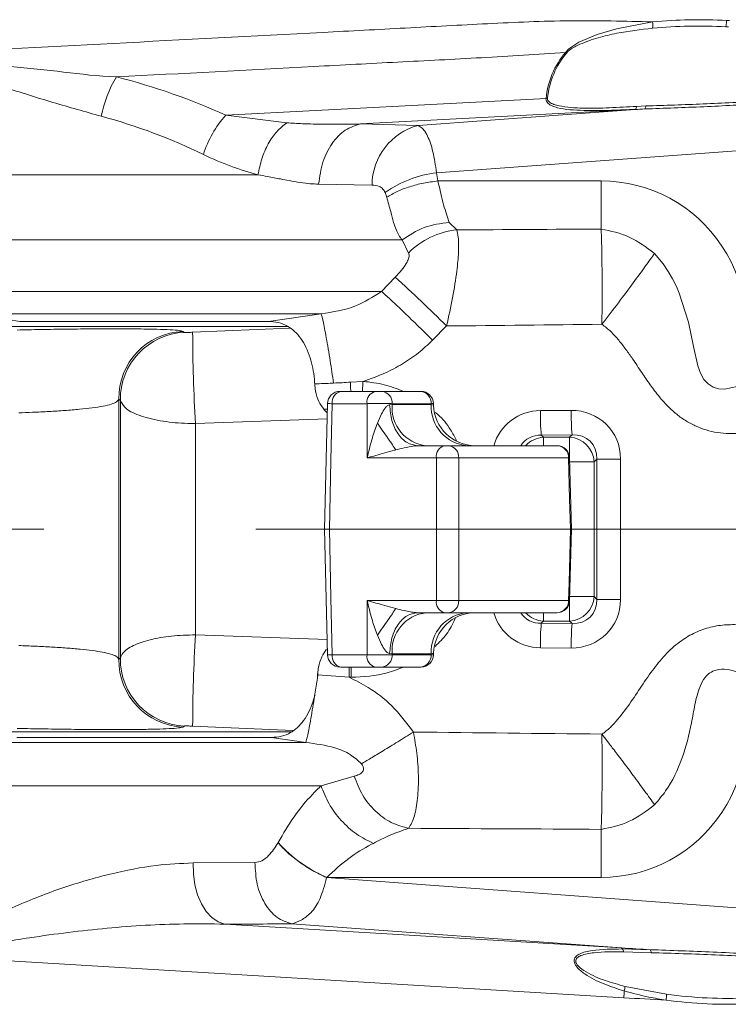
# Model space of a CAD drawing. Header units: millimetres. Extents: x 0 to 8410, y 0 to 5940.
# Tile 104 of 256: x 1043 to 1213, y 4465 to 4701. Entities that reach past the tile are written whole.
import ezdxf

# ---------------------------------------------------------------- set-up
doc = ezdxf.new("R2010")
doc.units = ezdxf.units.MM
doc.header["$LTSCALE"] = 10
doc.linetypes.add('CENTERX2', pattern=[20.32, 12.7, -2.54, 2.54, -2.54])

msp = doc.modelspace()

# ---------------------------------------------------------------- linework, layer by layer
at = {"color": 8, "linetype": 'Continuous', "lineweight": 0}
for p, q in [((1092.177783, 4678.315193), (1168.857013, 4682.357051)), ((1190.194045, 4679.693268), (1124.444877, 4676.227555)), ((1138.254081, 4675.883637), (1190.194045, 4679.693268)), ((1192.502891, 4679.828488), (1190.252696, 4679.72871)), ((1190.540706, 4680.440561), (1192.774211, 4680.541986)), ((1092.177783, 4678.315193), (1106.779491, 4676.509478)), ((1124.444877, 4676.227555), (1138.254081, 4675.883637)), ((1310.856854, 4676.896893), (1142.656003, 4664.559835)), ((810.463106, 4664.058694), (1099.887525, 4664.058694)), ((1142.656003, 4664.559835), (1142.974531, 4662.584626)), ((1127.192174, 4661.613488), (1114.412938, 4661.819839)), ((1142.974531, 4662.584626), (1182.073747, 4662.584626)), ((1182.073747, 4662.584626), (1182.073747, 4651.064985)), ((1130.736982, 4658.667327), (1130.339061, 4659.852453)), ((1145.694171, 4652.668469), (1147.493278, 4650.874168)), ((1134.397661, 4648.471364), (787.12741, 4648.471364)), ((1135.924016, 4645.331331), (1134.397661, 4648.471364)), ((1129.480754, 4636.156582), (1132.764016, 4639.552352)), ((987.376605, 4636.156582), (1129.480754, 4636.156582)), ((1115.005409, 4630.79121), (1026.574766, 4630.79121)), ((1102.417384, 4628.967465), (1115.005409, 4630.79121)), ((1145.037328, 4627.861858), (1141.692077, 4624.466085)), ((1081.906473, 4626.566273), (1082.259809, 4626.33228)), ((1084.246551, 4626.351663), (1107.432519, 4627.364808)), ((1122.034465, 4614.408546), (1125.031625, 4614.599929)), ((1066.568528, 4610.308903), (1066.568528, 4548.099487)), ((1066.945707, 4610.054028), (1066.568528, 4610.308903)), ((1066.945707, 4548.354362), (1066.945707, 4610.054028)), ((1126.013194, 4609.256551), (1117.67212, 4609.256551)), ((1131.416951, 4608.990055), (1132.00513, 4609.02967)), ((1132.004653, 4609.256551), (1132.00513, 4609.02967)), ((1141.373311, 4609.256551), (1132.004653, 4609.256551)), ((1132.00513, 4609.02967), (1141.380702, 4609.02967)), ((1141.380702, 4609.02967), (1141.373311, 4609.256551)), ((1116.480743, 4607.970216), (1115.632926, 4607.975908)), ((1167.505418, 4607.603834), (1174.883758, 4607.658601)), ((1116.426622, 4605.627113), (1084.921037, 4604.50641)), ((1084.921037, 4604.50641), (1084.921037, 4553.901981)), ((1175.093328, 4601.789716), (1167.71475, 4601.734948)), ((1174.517785, 4601.214376), (1175.093328, 4601.789716)), ((1167.71475, 4601.734948), (1168.235217, 4601.214376)), ((1168.235217, 4601.214376), (1174.517785, 4601.214376)), ((1168.235217, 4601.214376), (1168.235217, 4599.204195)), ((1174.517785, 4601.214376), (1174.517785, 4596.34449)), ((1142.594968, 4596.256553), (1126.048242, 4596.256553)), ((1174.268876, 4596.256553), (1147.949849, 4596.256553)), ((1174.517785, 4596.091962), (1174.517785, 4595.34549)), ((1180.386697, 4595.34549), (1174.517785, 4595.34549)), ((1181.049978, 4596.008607), (1180.386697, 4595.34549)), ((1180.386697, 4595.34549), (1180.386697, 4563.0629)), ((1181.049978, 4562.399783), (1181.049978, 4596.008607)), ((1181.049978, 4596.008607), (1186.709319, 4596.008607)), ((1186.709319, 4596.008607), (1186.709319, 4562.399783)), ((1126.048242, 4562.151837), (1142.594968, 4562.151837)), ((1147.949849, 4562.151837), (1174.268876, 4562.151837)), ((1180.386697, 4563.0629), (1174.517785, 4563.0629)), ((1174.517785, 4563.0629), (1174.517785, 4562.255432)), ((1174.517785, 4562.0639), (1174.517785, 4557.194014)), ((1180.386697, 4563.0629), (1181.049978, 4562.399783)), ((1181.049978, 4562.399783), (1186.709319, 4562.399783)), ((1168.235217, 4557.194014), (1167.71475, 4556.673442)), ((1168.235217, 4559.204196), (1168.235217, 4557.194014)), ((1174.517785, 4557.194014), (1168.235217, 4557.194014)), ((1175.093328, 4556.618675), (1174.517785, 4557.194014)), ((1167.71475, 4556.673442), (1175.093328, 4556.618675)), ((1084.921037, 4553.901981), (1116.425668, 4552.781309)), ((1174.883758, 4550.749789), (1167.505418, 4550.804556)), ((1066.568528, 4548.099487), (1066.945707, 4548.354362)), ((1117.67212, 4549.151839), (1126.013194, 4549.151839)), ((1132.00513, 4549.37872), (1131.416951, 4549.418335)), ((1132.00513, 4549.37872), (1132.004653, 4549.151839)), ((1132.004653, 4549.151839), (1141.373311, 4549.151839)), ((1141.380702, 4549.37872), (1132.00513, 4549.37872)), ((1141.373311, 4549.151839), (1141.380702, 4549.37872)), ((1114.233171, 4544.361678), (1114.105378, 4543.502566)), ((1114.228879, 4545.164146), (1114.233171, 4544.361678)), ((1122.195398, 4543.746562), (1121.715699, 4543.746562)), ((1082.259809, 4532.07611), (1081.906473, 4531.842117)), ((1108.223831, 4531.009004), (1084.246551, 4532.056727)), ((1111.324464, 4528.156002), (1103.158389, 4529.335131)), ((1032.555496, 4528.156002), (1111.324464, 4528.156002)), ((1115.003501, 4517.784567), (1122.940694, 4520.094097)), ((1115.003501, 4517.784567), (801.839744, 4517.784567)), ((1182.073747, 4507.343405), (1182.073747, 4495.823764)), ((1104.69762, 4504.128092), (1104.721223, 4504.172684)), ((1084.343826, 4499.291503), (1099.172984, 4499.392622)), ((1116.334354, 4495.779165), (1310.856854, 4481.511497)), ((1182.073747, 4495.823764), (1116.359865, 4495.823764)), ((1091.937934, 4484.646045), (1186.963235, 4478.952096)), ((1186.963235, 4478.952096), (1107.954179, 4484.747172)), ((1187.127029, 4478.695237), (1193.803226, 4478.520618)), ((1194.059764, 4477.810995), (1187.436496, 4478.019641)), ((1187.489663, 4467.026875), (1028.280889, 4476.566718)), ((1187.803184, 4469.743454), (1197.723066, 4467.853346))]:
    msp.add_line(p, q, dxfattribs=at)
at = {"color": 7, "linetype": 'Continuous', "lineweight": 0}
for p, q in [((1107.177173, 4627.758727), (1006.431495, 4627.758727)), ((1102.417384, 4628.967465), (1042.828952, 4628.967465)), ((1119.71799, 4612.204195), (1128.058826, 4612.204195)), ((1129.55681, 4612.204195), (1138.777171, 4612.204195)), ((1116.510783, 4609.273634), (1115.816985, 4579.205371)), ((1141.909992, 4608.896066), (1141.897355, 4609.298366)), ((1138.105785, 4599.204195), (1144.6406, 4599.204195)), ((1145.533, 4599.204195), (1171.479141, 4599.204195)), ((1174.947654, 4579.204583), (1174.513017, 4596.280296)), ((1115.819608, 4579.203092), (1116.509353, 4549.134734)), ((1142.636453, 4579.204195), (1116.980945, 4579.204195)), ((1174.704229, 4579.204195), (1147.987996, 4579.204195)), ((1174.514209, 4562.128066), (1174.946462, 4579.203846)), ((1144.6406, 4559.204196), (1138.105785, 4559.204196)), ((1171.479141, 4559.204196), (1145.533, 4559.204196)), ((1141.898547, 4549.109994), (1141.911184, 4549.512305)), ((1128.058826, 4546.204195), (1119.71799, 4546.204195)), ((1138.777171, 4546.204195), (1129.55681, 4546.204195)), ((1113.51863, 4539.680284), (1114.105378, 4543.502566)), ((1114.105378, 4543.502566), (1114.162599, 4544.36436)), ((1114.228879, 4545.164135), (1114.162599, 4544.36436)), ((1114.233171, 4544.361678), (1114.162599, 4544.36436)), ((835.400974, 4530.649663), (1108.119642, 4530.649663)), ((1042.142307, 4529.335131), (1103.158389, 4529.335131))]:
    msp.add_line(p, q, dxfattribs=at)
at = {"color": 7, "linetype": 'CENTERX2', "lineweight": 0, "ltscale": 2}
msp.add_line((692.985545, 4579.204195), (1362.899335, 4579.204195), dxfattribs=at)
at = {"color": 8, "linetype": 'Continuous', "lineweight": 0, "flags": 128}
for points in [[(1173.510467, 4693.376266), (1173.510467, 4693.376348), (1174.32109, 4694.245086), (1176.734124, 4695.806601), (1181.129609, 4697.686382), (1185.707723, 4699.040049), (1194.373761, 4700.678558), (1194.373761, 4700.678573)], [(1194.808637, 4645.209671), (1194.808637, 4645.209656), (1194.808637, 4645.209544), (1194.809114, 4645.209224), (1194.810306, 4645.208024), (1194.814836, 4645.203353), (1194.832479, 4645.184928), (1196.876918, 4642.758221), (1198.145782, 4640.901991), (1199.166452, 4639.149477), (1200.096046, 4637.302381), (1200.779353, 4635.743131), (1203.004514, 4628.753886), (1204.212343, 4622.969692), (1205.23635, 4618.348357), (1205.88318, 4616.529413), (1206.684505, 4615.052101), (1207.649385, 4613.973667), (1208.851253, 4613.21199), (1210.170661, 4612.820771), (1211.604749, 4612.739776), (1214.630042, 4613.351957)], [(1117.67212, 4609.256551), (1117.359554, 4595.655492), (1116.980945, 4579.204195)], [(1126.048242, 4596.256553), (1126.040374, 4599.204195), (1126.02297, 4605.615956), (1126.013194, 4609.256551)], [(1142.636453, 4579.204195), (1142.612373, 4589.127068), (1142.594968, 4596.256553)], [(1147.949849, 4596.256553), (1147.959386, 4592.006724), (1147.987996, 4579.204195)], [(1174.704229, 4579.204195), (1174.520646, 4586.400789), (1174.268876, 4596.256553)], [(1116.980945, 4579.204195), (1117.359554, 4562.752898), (1117.67212, 4549.151839)], [(1142.594968, 4562.151837), (1142.612373, 4569.281322), (1142.636453, 4579.204195)], [(1147.987996, 4579.204195), (1147.972022, 4572.006721), (1147.949849, 4562.151837)], [(1174.268876, 4562.151837), (1174.377595, 4566.400781), (1174.704229, 4579.204195)], [(1126.013194, 4549.151839), (1126.02297, 4552.792434), (1126.040374, 4559.204196), (1126.048242, 4562.151837)], [(1121.715938, 4543.746811), (1114.233171, 4544.361678), (1114.233171, 4544.361685)], [(1084.343826, 4499.291503), (1084.408914, 4496.652708), (1084.776317, 4494.081759), (1085.433399, 4491.67014), (1086.356555, 4489.50369), (1087.513124, 4487.659507), (1088.861619, 4486.203232), (1090.35412, 4485.186682), (1091.937934, 4484.646045)]]:
    msp.add_lwpolyline(points, dxfattribs=at)
at = {"color": 8, "linetype": 'Continuous', "lineweight": 0}
for centre, radius, start, end in [((1205.382685, 4583.718573), 117.476968, 86.71532009, 95.37715396), ((1205.412423, 4584.206342), 116.988296, 86.38816406, 86.71617303), ((1187.119289, 4699.908956), 7.295182, 354.21656996, 6.05577619), ((1205.249776, 4583.666445), 116.017956, 86.71519138, 95.37727347), ((1205.264563, 4583.9125), 115.771458, 86.38820051, 86.71551988), ((1189.257492, 4680.234049), 20.510648, 140.15215969, 174.05882584), ((1189.357855, 4680.310464), 20.258236, 140.15506575, 174.05854292), ((1174.313416, 4695.569879), 2.33595, 249.89536126, 257.40290294), ((1090.955913, 4672.545512), 29.109531, 149.10396347, 169.04212734), ((1168.647044, 4685.072168), 2.723223, 274.42208326, 281.89695803), ((1189.880331, 4680.278659), 0.664153, 298.18706921, 304.10153929), ((1189.467024, 4680.460776), 1.073873, 317.02284841, 358.92135903), ((1191.693147, 4680.544744), 1.081068, 318.50576961, 359.85379932), ((1110.847983, 4661.486395), 25.13533, 137.96938073, 162.8424437), ((1142.046496, 4661.521292), 14.854608, 104.79149522, 179.64438831), ((1146.341291, 4636.449782), 28.350598, 97.46900194, 124.36345872), ((1149.360322, 4632.131827), 18.835106, 95.68882916, 135.50936405), ((873.554372, 4355.132228), 384.81742, 45.13125202, 47.65515241), ((1082.583235, 4610.563841), 16.016736, 92.42166662, 180.91201503), ((1082.958813, 4610.332022), 16.015519, 92.5014928, 180.9945794), ((1451.416314, 4626.755225), 367.169984, 180.06297466, 183.47398935), ((1115.762126, 4693.270099), 79.107977, 271.6159996, 274.54748701), ((1120.292453, 4609.621668), 2.645648, 102.54080941, 187.93250782), ((1128.63345, 4609.621768), 2.645585, 102.54468762, 187.93488514), ((1129.257035, 4609.465033), 2.755516, 355.66086511, 83.75438773), ((1138.565187, 4609.400392), 2.811806, 357.06771068, 85.67632642), ((1141.164107, 4608.334932), 9.185288, 175.66223541, 263.75248309), ((1150.742033, 4608.551036), 9.373559, 177.07308315, 265.67305615), ((1232.838582, 4606.995962), 65.335991, 179.46692499, 184.6185967), ((1240.272932, 4607.055375), 65.391956, 179.47145187, 184.61871908), ((1168.534537, 4595.064684), 6.156972, 92.78652128, 137.75292934), ((1174.210648, 4595.038326), 6.183683, 2.84724792, 87.15300666), ((1145.214866, 4596.622016), 2.645265, 102.53830293, 187.94123592), ((1145.214039, 4596.47803), 2.744761, 355.37173095, 83.32673163), ((1171.372753, 4596.309541), 2.896608, 358.95183211, 87.89514213), ((1145.214866, 4561.786374), 2.645265, 172.05876408, 257.46169707), ((1145.214039, 4561.93036), 2.744761, 276.67326837, 4.62826905), ((1171.372753, 4562.09885), 2.896608, 272.10485787, 1.04816789), ((1174.210648, 4563.370064), 6.183683, 272.84699334, 357.15275208), ((1141.164107, 4550.073458), 9.185288, 96.24751691, 184.33776459), ((1150.742033, 4549.857354), 9.373559, 94.32694385, 182.92691685), ((1168.53892, 4563.35299), 6.16646, 222.28354912, 267.17700027), ((1232.838582, 4551.412428), 65.335991, 175.3814033, 180.53307501), ((1240.272932, 4551.353015), 65.391956, 175.38128092, 180.52854813), ((1451.416314, 4531.653165), 367.169984, 176.52601065, 179.93702534), ((1082.583235, 4547.844549), 16.016736, 179.08798497, 267.57833338), ((1082.958813, 4548.076368), 16.015519, 179.0054206, 267.4985072), ((1128.63345, 4548.786622), 2.645585, 172.06511486, 257.45531238), ((1129.257035, 4548.943357), 2.755516, 276.24561227, 4.33913489), ((1138.565187, 4549.007999), 2.811806, 274.32367358, 2.93228932), ((1129.673844, 4526.670611), 33.597471, 222.03863754, 246.65422078), ((1186.445639, 4478.441382), 0.727141, 20.43311849, 44.6165251), ((1186.156327, 4477.841916), 1.292447, 7.90381655, 41.3179415), ((1192.921129, 4477.800545), 1.138683, 0.52580462, 39.22541876), ((1172.154099, 4472.434706), 15.878813, 346.17090562, 350.24200704), ((1080.982719, 4473.315843), 106.692457, 356.62075158, 357.48777879), ((1184.566918, 4468.281773), 13.163121, 352.03025859, 358.13483463), ((1212.542148, 4577.767039), 110.908184, 262.32141596, 272.44406439), ((1212.608055, 4577.752922), 112.303173, 262.32158216, 272.44394948)]:
    msp.add_arc(centre, radius, start, end, dxfattribs=at)
at = {"color": 7, "linetype": 'Continuous', "lineweight": 0}
for centre, radius, start, end in [((1119.527253, 4609.203979), 3.000216, 90.00450182, 178.78479844), ((1138.911766, 4609.204277), 2.999918, 1.92502581, 90.0024251), ((1151.918137, 4609.204076), 9.999882, 181.82775533, 269.99288967), ((1171.521104, 4596.204117), 3.000077, 1.48801558, 90.00003262), ((1171.521047, 4562.204439), 3.000243, 270.00105504, 358.61063019), ((1151.918095, 4549.204124), 10.000072, 90.00687013, 178.30686424), ((1119.527075, 4549.204192), 2.999997, 181.38086207, 269.9988906), ((1120.292453, 4548.786722), 2.645648, 172.06749218, 257.45919059), ((1138.911901, 4549.203915), 2.999719, 269.99499875, 358.41180397)]:
    msp.add_arc(centre, radius, start, end, dxfattribs=at)
at = {"color": 8, "linetype": 'Continuous', "lineweight": 0}
for centre, major_axis, ratio, start_param, end_param in [((974.904996, 4461.303044), (138.475656, 205.123169), 0.7696591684, 0.1275244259, 0.2714623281), ((1028.978975, 4645.893582), (215.853664, 31.132154), 0.0728476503, 0.7007749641, 0.7170071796), ((977.376596, 4451.889179), (112.624501, 215.407629), 0.7446862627, 0.0196269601, 0.1635648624), ((1180.941602, 4625.501884), (15.333141, 34.0431), 0.9589450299, 4.7862914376, 6.6908962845), ((750.607927, 4673.851943), (1374.540158, 0), 0.0174603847, 5.0053000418, 5.0316850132), ((751.445515, 4673.851943), (1374.540158, 0), 0.0349207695, 5.0027982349, 5.0311759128), ((1168.03174, 4595.339654), (-7.89752, 9.614977), 0.9640791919, 5.6207832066, 6.8636547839), ((1174.349552, 4595.386548), (9.528091, 8.286592), 0.9500640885, 5.5926289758, 7.1201845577), ((1168.241137, 4595.339654), (-4.441502, 5.009699), 0.8957840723, 5.5864203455, 6.5341841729), ((1174.558949, 4595.386548), (5.09053, 4.629134), 0.8717099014, 5.5738103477, 7.1013659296), ((1174.349552, 4563.021842), (9.528091, -8.286592), 0.9500640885, 5.4461860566, 6.9737416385), ((1174.558949, 4563.021842), (5.09053, -4.629134), 0.8717099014, 5.4650046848, 6.9925602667), ((1168.03174, 4563.068737), (7.89752, 9.614977), 0.9640791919, 2.5611231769, 3.8039947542), ((1168.241137, 4563.068737), (4.441502, 5.009699), 0.8957840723, 2.8905937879, 3.8383576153), ((1180.941602, 4532.906506), (-15.333141, 34.0431), 0.9589450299, 2.7338816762, 4.6384865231), ((751.445515, 4484.556447), (1374.540158, 0), 0.0349207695, 1.2520097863, 1.2864041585), ((750.607927, 4484.556447), (1374.540158, 0), 0.0174603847, 1.251500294, 1.2866027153), ((977.376596, 4779.809528), (0, 386.83673), 0.5291203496, 3.8878448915, 3.8880146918), ((975.70866, 4505.918102), (189.657835, -13.364742), 0.0872725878, 5.3781688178, 5.490123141), ((1167.37514, 4502.363844), (221.781704, -16.453226), 0.0989213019, 4.8081613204, 4.8391701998), ((1168.735458, 4502.363844), (222.239167, -16.59169), 0.1525583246, 4.8082599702, 4.8540315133)]:
    msp.add_ellipse(centre, major_axis=major_axis, ratio=ratio, start_param=start_param, end_param=end_param, dxfattribs=at)
at = {"color": 7, "linetype": 'Continuous', "lineweight": 0}
msp.add_ellipse((977.376596, 4559.500092), major_axis=(159.953029, -6.059141), ratio=0.6398014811, start_param=0.541191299, end_param=0.5516655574, dxfattribs=at)
at = {"color": 8, "linetype": 'Continuous', "lineweight": 0}
for points, knots in [([(1015.129958, 4692.871378), (1048.572685, 4694.63936), (1088.584499, 4696.754624), (1135.168643, 4699.191459), (1154.872972, 4700.266026), (1174.611307, 4701.170517), (1187.78202, 4700.84266), (1194.373761, 4700.678573)], [0, 0, 0, 0, 0.5598634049, 0.6698362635, 0.7798093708, 0.8897979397, 1, 1, 1, 1]), ([(1212.113773, 4701.002546), (1212.104229, 4700.859949), (1212.08514, 4700.574746), (1212.035178, 4700.16773), (1211.973268, 4699.793961), (1211.922773, 4699.593843), (1211.897527, 4699.493789)], [0, 0, 0, 0, 0.24999109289, 0.49999832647, 0.75001180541, 1, 1, 1, 1]), ([(1194.377338, 4699.173831), (1191.522217, 4698.830652), (1187.152298, 4698.305399), (1181.316443, 4696.936219), (1177.570048, 4695.617741), (1174.914818, 4694.36698), (1174.058069, 4693.536482), (1173.80396, 4693.29016)], [0, 0, 0, 0, 0.4000157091, 0.6122458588, 0.8236027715, 0.9476812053, 1, 1, 1, 1]), ([(1062.37713, 4678.078861), (1058.527399, 4679.160109), (1050.841556, 4681.318779), (1039.092226, 4685.019768), (1027.240413, 4688.878464), (1019.222372, 4691.527408), (1015.16898, 4692.858563), (1015.129958, 4692.871378)], [0, 0, 0, 0, 0.2516807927, 0.5024713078, 0.7500265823, 0.9975935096, 1, 1, 1, 1]), ([(1015.129958, 4692.871378), (1015.172239, 4692.866528), (1023.728513, 4691.885029), (1036.455961, 4690.351772), (1053.47643, 4688.736437), (1061.558357, 4687.630809), (1065.976933, 4687.492732), (1065.977012, 4687.492729)], [0, 0, 0, 0, 0.0024618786, 0.4982110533, 0.7489553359, 0.9999954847, 1, 1, 1, 1]), ([(1173.510467, 4693.376266), (1166.809869, 4692.932112), (1153.40948, 4692.043856), (1133.349328, 4691.05894), (1104.200279, 4689.497546), (1081.744099, 4688.319715), (1065.977012, 4687.492729)], [0, 0, 0, 0, 0.1866839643, 0.3733454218, 0.5600090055, 1, 1, 1, 1]), ([(1190.252696, 4679.72871), (1188.33054, 4679.648144), (1184.122247, 4679.471755), (1178.904516, 4679.407102), (1174.599946, 4679.590519), (1172.074968, 4679.955493), (1170.30972, 4680.509937), (1169.398179, 4681.038317), (1168.943607, 4681.654232), (1168.841351, 4682.071647), (1168.85427, 4682.307061), (1168.857013, 4682.357051)], [0, 0, 0, 0, 0.233163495, 0.5104789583, 0.6532059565, 0.7954170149, 0.8603999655, 0.9280036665, 0.9624903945, 0.992034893, 1, 1, 1, 1]), ([(1169.208442, 4682.40744), (1169.206733, 4682.366305), (1169.19861, 4682.170769), (1169.314526, 4681.822061), (1169.794161, 4681.316258), (1170.718402, 4680.895892), (1173.32575, 4680.265529), (1177.770997, 4679.900605), (1184.059146, 4680.079874), (1188.380037, 4680.320324), (1190.540706, 4680.440561)], [0, 0, 0, 0, 0.0068228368, 0.0324326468, 0.0634697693, 0.1273092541, 0.1907966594, 0.4582525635, 0.7290982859, 1, 1, 1, 1]), ([(1220.699941, 4681.065508), (1215.993779, 4680.81908), (1206.511203, 4680.322545), (1197.195334, 4679.993985), (1192.502891, 4679.828488)], [0, 0, 0, 0, 0.496295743, 1, 1, 1, 1]), ([(1192.774211, 4680.541986), (1197.335341, 4680.687805), (1206.522381, 4680.981514), (1215.913232, 4681.453063), (1220.641767, 4681.6905)], [0, 0, 0, 0, 0.4964743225, 1, 1, 1, 1]), ([(1099.887525, 4664.058694), (1100.14869, 4665.35728), (1100.671023, 4667.954466), (1102.278196, 4671.522354), (1104.331408, 4674.566935), (1105.963461, 4675.861962), (1106.779491, 4676.509478)], [0, 0, 0, 0, 0.2499975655, 0.4999977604, 0.7499977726, 1, 1, 1, 1]), ([(1106.779491, 4676.509478), (1108.035908, 4676.429971), (1110.998075, 4676.242522), (1115.765961, 4676.151574), (1120.426144, 4676.143926), (1123.303579, 4676.203805), (1124.444877, 4676.227555)], [0, 0, 0, 0, 0.2140826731, 0.5047279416, 0.8035567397, 1, 1, 1, 1]), ([(1114.412938, 4661.819839), (1114.673109, 4663.618247), (1115.19345, 4667.215053), (1117.517915, 4671.735608), (1120.670501, 4675.08138), (1123.18677, 4675.845503), (1124.444877, 4676.227555)], [0, 0, 0, 0, 0.2499995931, 0.4999977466, 0.7500042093, 1, 1, 1, 1]), ([(1138.254081, 4675.883637), (1138.879531, 4675.487548), (1139.661809, 4674.992142), (1140.841781, 4672.684795), (1141.845909, 4669.844097), (1142.387811, 4666.309262), (1142.656003, 4664.559835)], [0, 0, 0, 0, 0.3421151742, 0.4278981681, 0.7168606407, 1, 1, 1, 1]), ([(1099.887525, 4664.058694), (1097.727323, 4664.678665), (1093.386019, 4665.924606), (1089.023172, 4667.905906), (1086.831247, 4668.901325)], [0, 0, 0, 0, 0.4975928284, 1, 1, 1, 1]), ([(1114.412938, 4661.819839), (1113.747106, 4661.845921), (1112.303648, 4661.902465), (1109.94603, 4662.205617), (1107.568726, 4662.605156), (1104.954498, 4663.116538), (1102.481187, 4663.60543), (1100.659432, 4663.923797), (1099.887525, 4664.058694)], [0, 0, 0, 0, 0.1420842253, 0.3080246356, 0.4981144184, 0.6389085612, 0.8469996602, 1, 1, 1, 1]), ([(1130.339061, 4659.852453), (1130.175088, 4660.141769), (1129.807528, 4660.790298), (1128.710262, 4661.432743), (1127.781129, 4661.543366), (1127.192174, 4661.613488)], [0, 0, 0, 0, 0.227729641, 0.5104767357, 1, 1, 1, 1]), ([(1130.736982, 4658.667327), (1131.537021, 4659.146984), (1133.137109, 4660.106304), (1136.166924, 4661.250977), (1139.481617, 4662.137219), (1141.810208, 4662.435488), (1142.974531, 4662.584626)], [0, 0, 0, 0, 0.2499963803, 0.4999960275, 0.7499922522, 1, 1, 1, 1]), ([(1142.974531, 4662.584626), (1143.427745, 4660.562084), (1144.334178, 4656.516985), (1145.240839, 4653.951311), (1145.694171, 4652.668469)], [0, 0, 0, 0, 0.4999980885, 1, 1, 1, 1]), ([(1134.397661, 4648.471364), (1134.131274, 4648.823681), (1133.596773, 4649.530603), (1132.947638, 4650.938685), (1132.306822, 4652.783428), (1131.660448, 4655.317275), (1131.059509, 4657.497297), (1130.736982, 4658.667327)], [0, 0, 0, 0, 0.1700741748, 0.341252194, 0.5152115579, 0.7398114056, 1, 1, 1, 1]), ([(1134.397661, 4648.471364), (1136.106793, 4649.594704), (1139.525089, 4651.841406), (1143.637798, 4652.39278), (1145.694171, 4652.668469)], [0, 0, 0, 0, 0.4999955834, 1, 1, 1, 1]), ([(1147.493278, 4650.874168), (1147.62968, 4650.344248), (1147.951147, 4649.095351), (1147.970314, 4645.736581), (1147.526292, 4640.814206), (1146.584681, 4634.739496), (1145.551234, 4630.146055), (1145.037328, 4627.861858)], [0, 0, 0, 0, 0.1502048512, 0.3539974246, 0.5439623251, 0.7732244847, 1, 1, 1, 1]), ([(1182.246839, 4628.270359), (1182.265429, 4630.777086), (1182.302605, 4635.790002), (1182.265527, 4642.53885), (1182.183589, 4648.058753), (1182.110199, 4650.062981), (1182.073509, 4651.064985)], [0, 0, 0, 0, 0.25007735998, 0.50010096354, 0.75007793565, 1, 1, 1, 1]), ([(1182.073747, 4651.064985), (1184.37039, 4650.596419), (1188.968886, 4649.658222), (1192.860583, 4646.693641), (1194.808637, 4645.209671)], [0, 0, 0, 0, 0.4994333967, 1, 1, 1, 1]), ([(1132.764016, 4639.552352), (1133.28359, 4640.115761), (1134.277872, 4641.193929), (1135.377335, 4642.734375), (1136.020278, 4644.001384), (1136.199777, 4644.885963), (1136.005582, 4645.199598), (1135.924016, 4645.331331)], [0, 0, 0, 0, 0.2671516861, 0.5112348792, 0.6922023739, 0.8707178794, 1, 1, 1, 1]), ([(1182.246839, 4628.270359), (1183.581226, 4630.014974), (1186.241447, 4633.493024), (1189.841754, 4638.303654), (1192.885875, 4642.452675), (1194.168537, 4644.291848), (1194.808637, 4645.209671)], [0, 0, 0, 0, 0.2507371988, 0.4998674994, 0.7504135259, 1, 1, 1, 1]), ([(1115.005409, 4630.79121), (1117.8147, 4631.215239), (1122.976066, 4631.994286), (1127.444468, 4634.85358), (1129.480754, 4636.156582)], [0, 0, 0, 0, 0.5442921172, 1, 1, 1, 1]), ([(1129.480754, 4636.156582), (1130.115719, 4635.583167), (1131.385657, 4634.436328), (1134.391046, 4631.587246), (1137.903669, 4628.196307), (1140.429269, 4625.709498), (1141.692077, 4624.466085)], [0, 0, 0, 0, 0.2500006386, 0.500005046, 0.7500008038, 1, 1, 1, 1]), ([(1115.005409, 4630.79121), (1115.146663, 4630.344365), (1115.42917, 4629.450684), (1116.224287, 4625.274028), (1117.120735, 4619.955649), (1117.720936, 4615.990935), (1117.993032, 4614.193567)], [0, 0, 0, 0, 0.2611489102, 0.5222926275, 0.7834356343, 1, 1, 1, 1]), ([(1215.467607, 4602.084639), (1213.60679, 4602.075357), (1209.8888, 4602.05681), (1205.401235, 4603.463204), (1202.136673, 4605.233217), (1199.877243, 4606.883392), (1197.823109, 4608.795852), (1195.786842, 4611.099465), (1193.789103, 4613.760019), (1191.706131, 4616.829792), (1189.809098, 4619.682304), (1187.990001, 4622.277182), (1186.287364, 4624.46697), (1184.466114, 4626.581443), (1182.987716, 4627.706536), (1182.246839, 4628.270359)], [0, 0, 0, 0, 0.12491235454, 0.24958019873, 0.31148581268, 0.37489766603, 0.43757950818, 0.50032056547, 0.58188512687, 0.66163460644, 0.75032519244, 0.81279250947, 0.87510353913, 0.93741003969, 1, 1, 1, 1]), ([(1042.221462, 4626.891022), (1044.055643, 4626.931653), (1048.137711, 4627.022079), (1054.324355, 4627.116795), (1060.620974, 4627.177592), (1066.404631, 4627.191418), (1071.56016, 4627.159391), (1075.825535, 4627.079184), (1079.06513, 4626.952257), (1081.223166, 4626.783878), (1081.678686, 4626.638814), (1081.906473, 4626.566273)], [0, 0, 0, 0, 0.089391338, 0.19894521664, 0.30850611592, 0.42144466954, 0.5343986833, 0.65082338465, 0.76727373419, 0.8836235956, 1, 1, 1, 1]), ([(1082.259809, 4626.33228), (1082.295792, 4626.325858), (1082.367742, 4626.313017), (1082.77874, 4626.309904), (1083.354059, 4626.31986), (1083.882446, 4626.336819), (1084.179136, 4626.348914), (1084.246551, 4626.351663)], [0, 0, 0, 0, 0.2397571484, 0.4794101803, 0.7134713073, 0.9348944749, 1, 1, 1, 1]), ([(1141.692077, 4624.466085), (1140.582928, 4623.421552), (1138.351482, 4621.320106), (1134.494054, 4618.711566), (1130.077412, 4616.348622), (1126.807356, 4615.215446), (1125.032817, 4614.600514)], [0, 0, 0, 0, 0.2334506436, 0.4696685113, 0.7122087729, 1, 1, 1, 1]), ([(1124.876415, 4612.204195), (1124.883731, 4612.334122), (1124.926031, 4613.085351), (1124.983826, 4613.914327), (1125.031625, 4614.599929)], [0, 0, 0, 0, 0.17295188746, 1, 1, 1, 1]), ([(1125.031625, 4614.600186), (1126.751548, 4614.403652), (1130.088213, 4614.022375), (1133.214336, 4612.79763), (1134.729062, 4612.204195)], [0, 0, 0, 0, 0.5154615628, 1, 1, 1, 1]), ([(1066.568528, 4610.308903), (1066.429876, 4610.096659), (1066.152637, 4609.672273), (1064.85152, 4609.128671), (1062.889444, 4608.652884), (1060.317753, 4608.248884), (1057.19964, 4607.906441), (1053.712039, 4607.621045), (1049.907817, 4607.384527), (1046.175169, 4607.200948), (1043.707566, 4607.110158), (1042.601501, 4607.069463)], [0, 0, 0, 0, 0.1201789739, 0.2403005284, 0.3576170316, 0.4748926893, 0.586675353, 0.6984300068, 0.8056718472, 0.9128953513, 1, 1, 1, 1]), ([(1084.921037, 4604.50641), (1084.313145, 4604.510551), (1081.650593, 4604.528688), (1076.919291, 4604.970133), (1071.707673, 4606.208456), (1067.947511, 4607.990722), (1067.27851, 4609.36859), (1066.945707, 4610.054028)], [0, 0, 0, 0, 0.0670450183, 0.2936556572, 0.5291356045, 0.7657622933, 1, 1, 1, 1]), ([(1117.67212, 4609.256551), (1117.603039, 4609.257739), (1117.24578, 4609.263881), (1116.775902, 4609.2713), (1116.48779, 4609.275031), (1116.550489, 4609.272854), (1116.56109, 4609.272486)], [0, 0, 0, 0, 0.098100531, 0.5073332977, 0.9167039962, 1, 1, 1, 1]), ([(1132.004653, 4609.256551), (1131.690724, 4609.263005), (1131.078895, 4609.275584), (1129.78954, 4609.284179), (1128.437508, 4609.283935), (1127.090199, 4609.275012), (1126.372178, 4609.262705), (1126.013194, 4609.256551)], [0, 0, 0, 0, 0.2084812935, 0.4063172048, 0.6041994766, 0.8021143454, 1, 1, 1, 1]), ([(1128.472005, 4604.555265), (1128.786339, 4605.313521), (1129.310037, 4606.576819), (1130.138841, 4607.995432), (1130.744713, 4608.674505), (1131.133958, 4608.936718), (1131.324453, 4608.972622), (1131.416951, 4608.990055)], [0, 0, 0, 0, 0.4324248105, 0.7204442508, 0.8674733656, 0.9356489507, 1, 1, 1, 1]), ([(1138.105785, 4599.204195), (1137.241027, 4599.350363), (1135.511501, 4599.642703), (1133.319471, 4601.895253), (1131.765999, 4605.122936), (1131.533302, 4607.701001), (1131.416951, 4608.990055)], [0, 0, 0, 0, 0.2500017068, 0.5000062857, 0.7499988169, 1, 1, 1, 1]), ([(1141.854202, 4609.297021), (1141.86427, 4609.293608), (1141.892494, 4609.284038), (1141.576552, 4609.267311), (1141.373311, 4609.256551)], [0, 0, 0, 0, 0.3567176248, 1, 1, 1, 1]), ([(1141.380702, 4609.02967), (1141.585198, 4608.993841), (1141.903179, 4608.938128), (1141.876923, 4608.906051), (1141.867553, 4608.894602)], [0, 0, 0, 0, 0.6431049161, 1, 1, 1, 1]), ([(1142.326509, 4607.179577), (1142.529087, 4607.016186), (1143.980474, 4605.845558), (1145.776163, 4603.581354), (1146.989356, 4601.314585), (1147.446071, 4600.461244)], [0, 0, 0, 0, 0.0918582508, 0.6581238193, 1, 1, 1, 1]), ([(1126.048242, 4596.256553), (1126.050546, 4596.267174), (1126.366616, 4597.724291), (1127.043316, 4600.408864), (1127.930113, 4603.160529), (1128.432268, 4604.452988), (1128.472005, 4604.555265)], [0, 0, 0, 0, 0.0038043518, 0.5219358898, 0.9621690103, 1, 1, 1, 1]), ([(1128.472005, 4604.555265), (1128.921359, 4603.931385), (1129.820058, 4602.683636), (1131.043417, 4600.936207), (1132.113461, 4599.370486), (1132.622349, 4598.584578), (1132.876788, 4598.191631)], [0, 0, 0, 0, 0.24999777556, 0.49999056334, 0.74999977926, 1, 1, 1, 1]), ([(1132.876788, 4598.191631), (1132.78377, 4598.16792), (1131.880513, 4597.937669), (1129.526719, 4597.301505), (1127.391408, 4596.671544), (1126.056427, 4596.259082), (1126.048242, 4596.256553)], [0, 0, 0, 0, 0.0379576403, 0.3685905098, 0.9961287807, 1, 1, 1, 1]), ([(1138.105785, 4599.204195), (1137.981577, 4599.19986), (1137.719322, 4599.190709), (1136.572533, 4599.047747), (1134.912948, 4598.693934), (1133.53231, 4598.353343), (1132.876788, 4598.191631)], [0, 0, 0, 0, 0.06793495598, 0.14343962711, 0.59330883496, 1, 1, 1, 1]), ([(1147.949849, 4596.256553), (1147.677588, 4596.262595), (1147.133596, 4596.274667), (1145.993571, 4596.283267), (1144.776629, 4596.28326), (1143.564221, 4596.274655), (1142.918031, 4596.262587), (1142.594968, 4596.256553)], [0, 0, 0, 0, 0.2002803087, 0.4001696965, 0.600108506, 0.8000742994, 1, 1, 1, 1]), ([(1174.499427, 4596.27992), (1174.506276, 4596.279418), (1174.572378, 4596.274576), (1174.412336, 4596.265072), (1174.268876, 4596.256553)], [0, 0, 0, 0, 0.1036173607, 1, 1, 1, 1]), ([(1126.048242, 4562.151837), (1126.056427, 4562.149308), (1127.391408, 4561.736846), (1129.526719, 4561.106885), (1131.880513, 4560.470721), (1132.78377, 4560.240471), (1132.876788, 4560.216759)], [0, 0, 0, 0, 0.0038712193, 0.6314094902, 0.9620423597, 1, 1, 1, 1]), ([(1128.472005, 4553.853125), (1128.432268, 4553.955402), (1127.930113, 4555.247861), (1127.043316, 4557.999526), (1126.366616, 4560.684099), (1126.050546, 4562.141216), (1126.048242, 4562.151837)], [0, 0, 0, 0, 0.0378309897, 0.4780641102, 0.9961956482, 1, 1, 1, 1]), ([(1142.594968, 4562.151837), (1142.918031, 4562.145804), (1143.564221, 4562.133736), (1144.776629, 4562.12513), (1145.993571, 4562.125123), (1147.133596, 4562.133723), (1147.677588, 4562.145795), (1147.949849, 4562.151837)], [0, 0, 0, 0, 0.1999257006, 0.399891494, 0.5998303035, 0.7997196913, 1, 1, 1, 1]), ([(1174.268876, 4562.151837), (1174.412384, 4562.143312), (1174.572108, 4562.133824), (1174.506559, 4562.128997), (1174.499904, 4562.128507)], [0, 0, 0, 0, 0.898471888, 1, 1, 1, 1]), ([(1132.876788, 4560.216759), (1132.622349, 4559.823812), (1132.113461, 4559.037904), (1131.043417, 4557.472183), (1129.820058, 4555.724754), (1128.921359, 4554.477006), (1128.472005, 4553.853125)], [0, 0, 0, 0, 0.25000022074, 0.50000943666, 0.75000222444, 1, 1, 1, 1]), ([(1132.876788, 4560.216759), (1133.532916, 4560.05396), (1134.658131, 4559.77477), (1136.154188, 4559.455597), (1137.130664, 4559.290606), (1137.719395, 4559.217741), (1137.981601, 4559.208549), (1138.105785, 4559.204196)], [0, 0, 0, 0, 0.4059818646, 0.6962322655, 0.8568105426, 0.9321835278, 1, 1, 1, 1]), ([(1138.105785, 4559.204196), (1137.241027, 4559.058027), (1135.511501, 4558.765688), (1133.319471, 4556.513137), (1131.765999, 4553.285454), (1131.533302, 4550.707389), (1131.416951, 4549.418335)], [0, 0, 0, 0, 0.2500017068, 0.5000062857, 0.7499988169, 1, 1, 1, 1]), ([(1147.102987, 4557.785072), (1146.481652, 4556.493215), (1145.279396, 4553.993524), (1143.276602, 4552.078168), (1142.308866, 4551.152681)], [0, 0, 0, 0, 0.5168069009, 1, 1, 1, 1]), ([(1182.246362, 4530.138035), (1182.257099, 4530.144442), (1182.300323, 4530.170232), (1182.407504, 4530.236576), (1182.75534, 4530.465916), (1183.747548, 4531.230233), (1185.823762, 4533.293951), (1189.551408, 4538.136885), (1193.123142, 4543.940654), (1197.27586, 4549.134853), (1200.556474, 4552.179281), (1204.13522, 4554.350212), (1207.776645, 4555.717317), (1211.605588, 4556.409075), (1214.179833, 4556.352202), (1215.467607, 4556.323751)], [0, 0, 0, 0, 0.0008428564, 0.0033929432, 0.0084954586, 0.028920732, 0.0876761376, 0.2051275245, 0.4398406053, 0.5463263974, 0.6524459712, 0.7396020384, 0.8267418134, 0.9133270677, 1, 1, 1, 1]), ([(1066.945707, 4548.354362), (1067.090226, 4548.759101), (1067.46721, 4549.814875), (1069.771887, 4551.394238), (1073.880672, 4552.80095), (1079.09902, 4553.738117), (1082.96961, 4553.847057), (1084.921037, 4553.901981)], [0, 0, 0, 0, 0.1386264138, 0.3616113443, 0.5753303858, 0.7858952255, 1, 1, 1, 1]), ([(1131.416951, 4549.418335), (1131.324453, 4549.435768), (1131.133958, 4549.471672), (1130.744713, 4549.733885), (1130.138841, 4550.412959), (1129.310037, 4551.831572), (1128.786339, 4553.094869), (1128.472005, 4553.853125)], [0, 0, 0, 0, 0.0643510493, 0.1325266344, 0.2795557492, 0.5675751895, 1, 1, 1, 1]), ([(1042.601501, 4551.338927), (1043.932249, 4551.289321), (1046.593822, 4551.190107), (1050.468549, 4550.992449), (1054.105953, 4550.75751), (1057.439093, 4550.47863), (1060.345872, 4550.152194), (1062.805007, 4549.770041), (1064.681571, 4549.324772), (1066.099081, 4548.782399), (1066.402193, 4548.341458), (1066.568528, 4548.099487)], [0, 0, 0, 0, 0.1047827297, 0.2095714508, 0.3151090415, 0.4206725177, 0.5287087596, 0.6367818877, 0.7496878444, 0.8626385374, 1, 1, 1, 1]), ([(1126.013194, 4549.151839), (1126.372178, 4549.145686), (1127.090199, 4549.133379), (1128.437508, 4549.124455), (1129.78954, 4549.124211), (1131.078895, 4549.132806), (1131.690724, 4549.145385), (1132.004653, 4549.151839)], [0, 0, 0, 0, 0.1978856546, 0.3958005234, 0.5936827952, 0.7915187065, 1, 1, 1, 1]), ([(1141.373311, 4549.151839), (1141.576515, 4549.14108), (1141.892689, 4549.124339), (1141.864333, 4549.114763), (1141.854202, 4549.111341)], [0, 0, 0, 0, 0.64269529, 1, 1, 1, 1]), ([(1141.867553, 4549.513806), (1141.876931, 4549.502352), (1141.903204, 4549.470264), (1141.585193, 4549.414548), (1141.380702, 4549.37872)], [0, 0, 0, 0, 0.3569682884, 1, 1, 1, 1]), ([(1121.730958, 4546.204195), (1121.72867, 4546.046427), (1121.717464, 4545.273619), (1121.716481, 4544.423294), (1121.715699, 4543.746562)], [0, 0, 0, 0, 0.204149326, 1, 1, 1, 1]), ([(1134.717857, 4546.204195), (1133.437653, 4545.6909), (1129.449118, 4544.091704), (1125.128931, 4543.88449), (1122.195398, 4543.743786)], [0, 0, 0, 0, 0.32097093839, 1, 1, 1, 1]), ([(1214.630042, 4545.056433), (1213.820937, 4545.290546), (1212.19502, 4545.761001), (1209.888996, 4545.673121), (1208.070321, 4544.875988), (1206.662833, 4543.530301), (1205.360681, 4540.927102), (1204.464348, 4537.2242), (1203.513364, 4531.37183), (1201.647563, 4524.264619), (1198.589639, 4517.592646), (1195.75742, 4514.299438), (1194.830095, 4513.221175)], [0, 0, 0, 0, 0.0592155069, 0.1189949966, 0.1568705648, 0.1947635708, 0.2518972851, 0.3586720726, 0.4660615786, 0.681557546, 0.8957355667, 1, 1, 1, 1]), ([(1121.715699, 4543.746577), (1123.257552, 4542.969174), (1126.902442, 4541.131419), (1132.397206, 4536.938176), (1135.458725, 4532.835623), (1137.105857, 4530.628403)], [0, 0, 0, 0, 0.2530119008, 0.5981118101, 1, 1, 1, 1]), ([(1113.51863, 4539.680284), (1113.5079, 4539.612084), (1113.177322, 4537.511024), (1112.536852, 4533.680107), (1111.747708, 4529.506494), (1111.465545, 4528.606166), (1111.324464, 4528.156002)], [0, 0, 0, 0, 0.0110592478, 0.3407016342, 0.6703505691, 1, 1, 1, 1]), ([(1081.906473, 4531.842117), (1081.634877, 4531.760035), (1081.135441, 4531.609096), (1078.792199, 4531.443932), (1075.6817, 4531.326033), (1071.617578, 4531.251245), (1066.797112, 4531.218014), (1061.281393, 4531.227875), (1055.249893, 4531.28028), (1048.83193, 4531.372972), (1044.424935, 4531.469237), (1042.221462, 4531.517369)], [0, 0, 0, 0, 0.1322497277, 0.2431937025, 0.3541199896, 0.4624359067, 0.5707340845, 0.6780038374, 0.7852655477, 0.8926339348, 1, 1, 1, 1]), ([(1084.246551, 4532.056727), (1084.029711, 4532.065104), (1083.59675, 4532.081829), (1083.019069, 4532.095299), (1082.567082, 4532.098182), (1082.316105, 4532.090653), (1082.275446, 4532.080149), (1082.259809, 4532.07611)], [0, 0, 0, 0, 0.20845183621, 0.41621233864, 0.63077480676, 0.85800529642, 1, 1, 1, 1]), ([(1137.105857, 4530.628403), (1135.846419, 4529.845037), (1133.327555, 4528.278315), (1129.800177, 4526.118178), (1126.72665, 4524.261442), (1125.34009, 4523.451524), (1124.646818, 4523.046569)], [0, 0, 0, 0, 0.2500032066, 0.5000038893, 0.7500047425, 1, 1, 1, 1]), ([(1137.105857, 4530.628403), (1137.404888, 4528.93792), (1138.027684, 4525.417128), (1138.390116, 4519.895695), (1138.198378, 4514.66752), (1137.397242, 4510.0896), (1136.488874, 4508.459701), (1136.006271, 4507.593759)], [0, 0, 0, 0, 0.1658637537, 0.3454467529, 0.5591080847, 0.7657603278, 1, 1, 1, 1]), ([(1182.073747, 4507.343405), (1182.11045, 4508.345394), (1182.183864, 4510.349565), (1182.265612, 4515.869547), (1182.301988, 4522.61839), (1182.264905, 4527.631307), (1182.246362, 4530.138035)], [0, 0, 0, 0, 0.24992738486, 0.49990251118, 0.74992440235, 1, 1, 1, 1]), ([(1194.830095, 4513.221175), (1194.483946, 4513.720019), (1193.821839, 4514.674197), (1192.179179, 4516.95553), (1190.372754, 4519.412984), (1188.547235, 4521.854469), (1187.343464, 4523.450289), (1186.21857, 4524.933534), (1184.935558, 4526.619079), (1183.622161, 4528.342205), (1182.645877, 4529.616549), (1182.246362, 4530.138035)], [0, 0, 0, 0, 0.14392568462, 0.27529839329, 0.50017806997, 0.59176911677, 0.67501016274, 0.74994205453, 0.81658005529, 0.92494100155, 1, 1, 1, 1]), ([(1124.646818, 4523.046569), (1123.795744, 4523.820782), (1121.889203, 4525.555141), (1117.323542, 4527.325534), (1113.672383, 4527.830973), (1111.324464, 4528.156002)], [0, 0, 0, 0, 0.2234921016, 0.5006578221, 1, 1, 1, 1]), ([(1122.940694, 4520.094097), (1123.339565, 4520.195519), (1124.024653, 4520.369718), (1124.728181, 4520.851889), (1125.053464, 4521.323181), (1125.162079, 4521.681282), (1125.166463, 4522.033627), (1125.074335, 4522.383444), (1124.893983, 4522.73746), (1124.73511, 4522.936149), (1124.646818, 4523.046569)], [0, 0, 0, 0, 0.33859953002, 0.58156650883, 0.69081086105, 0.7664437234, 0.82446708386, 0.8836741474, 0.93535246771, 1, 1, 1, 1]), ([(1136.006271, 4507.593759), (1134.578001, 4507.970124), (1131.72148, 4508.722849), (1127.866935, 4511.603985), (1124.698563, 4515.441777), (1123.526647, 4518.543334), (1122.940694, 4520.094097)], [0, 0, 0, 0, 0.2499989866, 0.4999949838, 0.7499998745, 1, 1, 1, 1]), ([(1104.721223, 4504.172684), (1105.953502, 4506.292916), (1108.455929, 4510.598539), (1111.944647, 4514.733383), (1114.164205, 4516.9911), (1114.866797, 4517.655327), (1115.003501, 4517.784567)], [0, 0, 0, 0, 0.3998397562, 0.8119675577, 0.9634141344, 1, 1, 1, 1]), ([(1115.003501, 4517.784567), (1115.561521, 4516.328111), (1116.677564, 4513.415189), (1119.714176, 4509.385274), (1123.414463, 4505.997345), (1126.158792, 4504.659717), (1127.530967, 4503.990897)], [0, 0, 0, 0, 0.2499992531, 0.5000004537, 0.7499982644, 1, 1, 1, 1]), ([(1194.830095, 4513.221175), (1192.879491, 4511.731739), (1188.982534, 4508.756114), (1184.375, 4507.813965), (1182.073747, 4507.343405)], [0, 0, 0, 0, 0.5005454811, 1, 1, 1, 1]), ([(1136.006271, 4507.593759), (1134.453766, 4507.067432), (1131.699093, 4506.133547), (1128.797327, 4504.641877), (1127.530967, 4503.990897)], [0, 0, 0, 0, 0.5635896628, 1, 1, 1, 1]), ([(1099.172984, 4499.392622), (1099.718017, 4499.491786), (1100.88861, 4499.704766), (1102.859109, 4501.303504), (1103.990728, 4503.042061), (1104.69762, 4504.128092)], [0, 0, 0, 0, 0.2464266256, 0.5292625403, 1, 1, 1, 1]), ([(1104.69762, 4504.128092), (1105.418463, 4503.344128), (1106.860121, 4501.776231), (1109.733101, 4499.504654), (1112.931814, 4497.419868), (1115.20016, 4496.326072), (1116.334354, 4495.779165)], [0, 0, 0, 0, 0.2500038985, 0.4999981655, 0.7499945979, 1, 1, 1, 1]), ([(1127.530967, 4503.990897), (1127.382361, 4503.91329), (1125.381746, 4502.8685), (1121.470934, 4500.550915), (1118.078491, 4497.413295), (1116.359865, 4495.823764)], [0, 0, 0, 0, 0.0380826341, 0.5126887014, 1, 1, 1, 1]), ([(1025.951778, 4477.299415), (1026.266207, 4478.022145), (1027.103824, 4479.94744), (1030.503396, 4482.931603), (1035.497499, 4486.079917), (1043.485637, 4489.719343), (1053.187229, 4493.539813), (1064.534274, 4496.797846), (1075.014837, 4498.876971), (1081.433684, 4499.162191), (1084.343826, 4499.291503)], [0, 0, 0, 0, 0.0331002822, 0.0881766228, 0.1895645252, 0.2914464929, 0.4763727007, 0.6619208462, 0.846723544, 1, 1, 1, 1]), ([(1099.172984, 4499.392622), (1099.258071, 4497.619153), (1099.428245, 4494.072206), (1101.396357, 4489.406951), (1104.319325, 4485.915178), (1106.742564, 4485.136507), (1107.954179, 4484.747172)], [0, 0, 0, 0, 0.2499995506, 0.5000005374, 0.7500011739, 1, 1, 1, 1]), ([(1116.334354, 4495.779165), (1115.857801, 4494.028754), (1114.925003, 4490.602519), (1112.758345, 4487.358622), (1110.130231, 4485.369978), (1108.701696, 4484.961118), (1107.954179, 4484.747172)], [0, 0, 0, 0, 0.2763668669, 0.5409572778, 0.7597943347, 1, 1, 1, 1]), ([(1091.937934, 4484.646045), (1088.674001, 4484.690661), (1079.404336, 4484.81737), (1063.781915, 4483.859394), (1049.208907, 4482.044657), (1038.632028, 4480.357447), (1033.313845, 4479.114978), (1029.946837, 4477.910076), (1028.660082, 4477.074014), (1028.372849, 4476.689745), (1028.280889, 4476.566718)], [0, 0, 0, 0, 0.1562440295, 0.4437375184, 0.7312750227, 0.8318896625, 0.9323081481, 0.978664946, 0.9931693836, 1, 1, 1, 1]), ([(1187.572633, 4468.639248), (1185.959491, 4469.159681), (1182.691899, 4470.213873), (1178.773874, 4472.125152), (1176.707163, 4473.79437), (1176.02934, 4474.669373), (1175.753927, 4475.109539), (1175.57752, 4475.742485), (1175.637695, 4476.331352), (1176.014363, 4476.961385), (1177.301827, 4477.84649), (1180.997575, 4478.654337), (1184.670592, 4478.678846), (1187.127029, 4478.695237)], [0, 0, 0, 0, 0.1718826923, 0.3481666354, 0.4376530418, 0.4395515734, 0.4708158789, 0.496511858, 0.5223987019, 0.5533890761, 0.6026531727, 0.734262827, 1, 1, 1, 1]), ([(1187.436496, 4478.019641), (1185.014934, 4478.030798), (1181.432016, 4478.047306), (1177.732596, 4477.439994), (1176.407679, 4476.719651), (1176.015925, 4476.199525), (1175.948834, 4475.707279), (1176.124369, 4475.175718), (1176.838565, 4474.229036), (1179.156812, 4472.682717), (1182.982858, 4471.037856), (1186.192032, 4470.176096), (1187.803184, 4469.743454)], [0, 0, 0, 0, 0.2742342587, 0.4057541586, 0.4523790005, 0.4803040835, 0.50296813, 0.5255640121, 0.5540069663, 0.6424513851, 0.8204943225, 1, 1, 1, 1]), ([(1193.803226, 4478.520618), (1198.820809, 4478.344649), (1208.934569, 4477.989956), (1219.390808, 4477.469883), (1226.30837, 4476.921941), (1228.068669, 4476.762704), (1229.692851, 4476.61578)], [0, 0, 0, 0, 0.4230043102, 0.8526344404, 0.8640295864, 1, 1, 1, 1]), ([(1229.522144, 4475.99382), (1227.918578, 4476.14097), (1221.271775, 4476.750909), (1209.283667, 4477.331889), (1199.173996, 4477.650047), (1194.059764, 4477.810995)], [0, 0, 0, 0, 0.1357806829, 0.5628129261, 1, 1, 1, 1]), ([(1197.602903, 4466.456705), (1196.233141, 4466.678961), (1192.856143, 4467.226908), (1189.542319, 4468.112729), (1187.572633, 4468.639248)], [0, 0, 0, 0, 0.40561527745, 1, 1, 1, 1])]:
    msp.add_open_spline(points, degree=3, knots=knots, dxfattribs=at)
at = {"color": 7, "linetype": 'Continuous', "lineweight": 0}
for points, knots in [([(1042.828952, 4628.967465), (1040.466129, 4629.306774), (1035.687951, 4629.992936), (1029.634677, 4630.523176), (1026.574766, 4630.79121)], [0, 0, 0, 0, 0.4945030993, 1, 1, 1, 1]), ([(1102.417384, 4628.967465), (1103.208065, 4628.9131), (1104.788545, 4628.80443), (1107.471365, 4627.698938), (1110.274952, 4625.195609), (1112.49286, 4620.653625), (1113.30359, 4616.540578), (1113.446312, 4614.351942), (1113.471185, 4613.970511)], [0, 0, 0, 0, 0.14353511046, 0.28691013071, 0.51894763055, 0.75219091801, 0.95681239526, 1, 1, 1, 1]), ([(1113.471185, 4613.970511), (1114.894937, 4614.041229), (1116.402213, 4614.116095), (1117.909506, 4614.189524), (1117.993032, 4614.193593)], [0, 0, 0, 0, 0.9445854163, 1, 1, 1, 1]), ([(1115.632926, 4607.975908), (1115.222347, 4608.53454), (1114.399399, 4609.654237), (1113.675588, 4611.893333), (1113.525804, 4613.415461), (1113.471185, 4613.970511)], [0, 0, 0, 0, 0.3874767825, 0.7766408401, 1, 1, 1, 1]), ([(1122.098838, 4612.204195), (1122.09505, 4612.303713), (1122.068774, 4612.993968), (1122.050159, 4613.757612), (1122.034227, 4614.411157)], [0, 0, 0, 0, 0.1441757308, 1, 1, 1, 1]), ([(1119.531785, 4612.204195), (1119.530434, 4612.204195), (1119.52098, 4612.204195), (1119.568513, 4612.204195), (1119.646661, 4612.204195), (1119.70642, 4612.204195), (1119.71799, 4612.204195)], [0, 0, 0, 0, 0.0692179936, 0.4843540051, 0.9001610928, 1, 1, 1, 1]), ([(1128.058826, 4612.204195), (1128.148612, 4612.204195), (1128.328137, 4612.204195), (1128.664923, 4612.204195), (1129.002999, 4612.204195), (1129.325305, 4612.204195), (1129.478319, 4612.204195), (1129.55681, 4612.204195)], [0, 0, 0, 0, 0.197936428, 0.3957647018, 0.5936193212, 0.7915427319, 1, 1, 1, 1]), ([(1144.6406, 4599.204195), (1144.694445, 4599.204195), (1144.802111, 4599.204195), (1145.004274, 4599.204195), (1145.207156, 4599.204195), (1145.397022, 4599.204195), (1145.487676, 4599.204195), (1145.533, 4599.204195)], [0, 0, 0, 0, 0.2000727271, 0.4000551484, 0.5999463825, 0.7999871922, 1, 1, 1, 1]), ([(1171.479141, 4599.204195), (1171.503302, 4599.204195), (1171.529482, 4599.204195), (1171.519267, 4599.204195), (1171.51848, 4599.204195)], [0, 0, 0, 0, 0.9229250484, 1, 1, 1, 1]), ([(1116.980945, 4579.204195), (1116.909549, 4579.204195), (1116.550008, 4579.204195), (1116.080632, 4579.204195), (1115.795037, 4579.204195), (1115.857952, 4579.204195), (1115.868245, 4579.204195)], [0, 0, 0, 0, 0.1014041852, 0.5106559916, 0.91993484, 1, 1, 1, 1]), ([(1147.987996, 4579.204195), (1147.716754, 4579.204195), (1147.173462, 4579.204195), (1146.035229, 4579.204195), (1144.818192, 4579.204195), (1143.605702, 4579.204195), (1142.959505, 4579.204195), (1142.636453, 4579.204195)], [0, 0, 0, 0, 0.19951492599, 0.39962395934, 0.59969604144, 0.7998770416, 1, 1, 1, 1]), ([(1174.933826, 4579.204195), (1174.940272, 4579.204195), (1175.005748, 4579.204195), (1174.847183, 4579.204195), (1174.704229, 4579.204195)], [0, 0, 0, 0, 0.0984453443, 1, 1, 1, 1]), ([(1145.533, 4559.204196), (1145.487676, 4559.204196), (1145.397022, 4559.204196), (1145.207156, 4559.204196), (1145.004274, 4559.204196), (1144.802111, 4559.204196), (1144.694445, 4559.204196), (1144.6406, 4559.204196)], [0, 0, 0, 0, 0.2000128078, 0.4000536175, 0.5999448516, 0.7999272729, 1, 1, 1, 1]), ([(1171.51848, 4559.204196), (1171.519267, 4559.204196), (1171.529482, 4559.204196), (1171.503302, 4559.204196), (1171.479141, 4559.204196)], [0, 0, 0, 0, 0.0770749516, 1, 1, 1, 1]), ([(1116.321002, 4550.441637), (1115.91083, 4549.88245), (1115.088647, 4548.761573), (1114.444604, 4546.73238), (1114.271386, 4545.473165), (1114.228879, 4545.164158)], [0, 0, 0, 0, 0.4289757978, 0.8598725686, 1, 1, 1, 1]), ([(1116.56109, 4549.135907), (1116.550475, 4549.135538), (1116.487941, 4549.133361), (1116.775785, 4549.137088), (1117.245785, 4549.144509), (1117.60304, 4549.150651), (1117.67212, 4549.151839)], [0, 0, 0, 0, 0.0836639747, 0.4928703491, 0.9019388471, 1, 1, 1, 1]), ([(1122.210656, 4546.204195), (1122.208279, 4546.045919), (1122.196658, 4545.272304), (1122.195956, 4544.420955), (1122.195398, 4543.743786)], [0, 0, 0, 0, 0.2045924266, 1, 1, 1, 1]), ([(1129.55681, 4546.204195), (1129.478319, 4546.204195), (1129.325305, 4546.204195), (1129.002999, 4546.204195), (1128.664923, 4546.204195), (1128.328137, 4546.204195), (1128.148612, 4546.204195), (1128.058826, 4546.204195)], [0, 0, 0, 0, 0.2084572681, 0.4063806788, 0.6042352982, 0.802063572, 1, 1, 1, 1]), ([(1103.158389, 4529.335131), (1103.943966, 4529.389417), (1105.514266, 4529.497931), (1108.185313, 4530.601432), (1110.965117, 4533.104899), (1112.758309, 4536.715118), (1113.378181, 4539.132548), (1113.51863, 4539.680284)], [0, 0, 0, 0, 0.17466418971, 0.34913838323, 0.63216911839, 0.91665770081, 1, 1, 1, 1])]:
    msp.add_open_spline(points, degree=3, knots=knots, dxfattribs=at)

doc.saveas('drawing.dxf')
